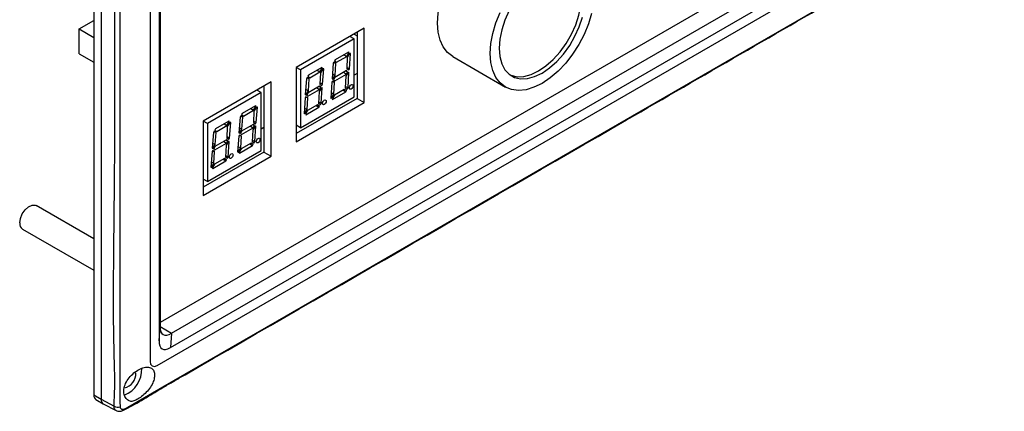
# Model space of a CAD drawing. Header units: millimetres. Extents: x 7320 to 8980, y -2461 to -1618.
# Tile 76 of 92: x 8539 to 8733, y -2347 to -2269. Entities that reach past the tile are written whole.
import ezdxf

# ---------------------------------------------------------------- set-up
doc = ezdxf.new("R2010")
doc.units = ezdxf.units.MM
doc.header["$LTSCALE"] = 3

msp = doc.modelspace()

# ---------------------------------------------------------------- linework, layer by layer
at = {"linetype": 'Continuous', "lineweight": 30}
for p, q in [((8553.37, -2142.54), (8553.37, -2343.41)), ((8554.79, -2143.36), (8554.79, -2344.23)), ((8564.47, -2148.95), (8564.47, -2336.76)), ((8566.24, -2150.96), (8566.24, -2332.7)), ((8566.45, -2151.08), (8566.45, -2329.9)), ((8703.58, -2249.93), (8566.45, -2329.1)), ((8568.72, -2331.21), (8706.55, -2251.64)), ((8565.89, -2337.57), (8713.53, -2252.34)), ((8568.51, -2334.01), (8709.33, -2252.73)), ((8550.47, -2271.11), (8553.37, -2269.44)), ((8550.47, -2276.01), (8550.47, -2271.11)), ((8550.47, -2271.11), (8553.37, -2272.78)), ((8606.76, -2270.95), (8593.32, -2278.7)), ((8606.76, -2285.64), (8606.76, -2270.95)), ((8604.78, -2273.07), (8594.17, -2279.19)), ((8604.78, -2273.07), (8603.93, -2272.58)), ((8604.77, -2272.1), (8605.35, -2272.43)), ((8604.78, -2284.5), (8604.78, -2273.07)), ((8605.35, -2271.76), (8605.35, -2284.83)), ((8550.47, -2276.01), (8553.37, -2277.68)), ((8601.06, -2277.19), (8600.92, -2277.41)), ((8603.66, -2275.68), (8601.06, -2277.19)), ((8601.32, -2277.68), (8603.31, -2276.54)), ((8602.74, -2276.21), (8603.31, -2276.54)), ((8603.31, -2276.54), (8603.79, -2275.74)), ((8603.39, -2276.7), (8603.31, -2278.99)), ((8603.88, -2275.93), (8603.39, -2276.7)), ((8603.79, -2275.74), (8603.66, -2275.68)), ((8603.84, -2278.99), (8604.06, -2275.94)), ((8604.06, -2275.94), (8603.88, -2275.93)), ((8624.26, -2276.57), (8634.65, -2282.57)), ((8594.17, -2279.19), (8593.32, -2278.7)), ((8593.32, -2278.7), (8593.32, -2293.4)), ((8598.39, -2278.73), (8595.78, -2280.23)), ((8598.03, -2279.58), (8598.52, -2278.79)), ((8598.6, -2278.97), (8598.12, -2279.75)), ((8598.52, -2278.79), (8598.39, -2278.73)), ((8598.56, -2282.03), (8598.79, -2278.99)), ((8598.79, -2278.99), (8598.6, -2278.97)), ((8600.62, -2277.89), (8600.41, -2280.98)), ((8600.77, -2277.67), (8600.62, -2277.89)), ((8600.76, -2277.68), (8601.18, -2277.92)), ((8601.18, -2277.92), (8600.77, -2277.67)), ((8600.92, -2277.41), (8601.32, -2277.68)), ((8601.01, -2280.29), (8601.18, -2277.92)), ((8603.31, -2278.98), (8603.7, -2279.2)), ((8603.31, -2278.99), (8603.7, -2279.2)), ((8603.32, -2278.69), (8603.84, -2278.99)), ((8603.7, -2279.2), (8603.84, -2278.99)), ((8594.17, -2279.19), (8594.17, -2290.62)), ((8595.35, -2280.94), (8595.13, -2284.02)), ((8595.49, -2280.71), (8595.35, -2280.94)), ((8595.48, -2280.72), (8595.91, -2280.97)), ((8595.91, -2280.97), (8595.49, -2280.71)), ((8595.78, -2280.23), (8595.65, -2280.45)), ((8595.65, -2280.45), (8596.04, -2280.73)), ((8595.74, -2283.33), (8595.91, -2280.97)), ((8596.04, -2280.73), (8598.03, -2279.58)), ((8597.47, -2279.26), (8598.03, -2279.58)), ((8598.12, -2279.75), (8598.03, -2282.03)), ((8600.41, -2280.96), (8600.55, -2281.05)), ((8600.41, -2280.98), (8600.55, -2281.05)), ((8600.48, -2279.98), (8601.01, -2280.29)), ((8600.55, -2281.05), (8601.01, -2280.29)), ((8600.95, -2280.68), (8600.7, -2281.17)), ((8600.94, -2281.33), (8603.24, -2280)), ((8603.24, -2279.34), (8600.95, -2280.68)), ((8602.67, -2279.67), (8603.24, -2280)), ((8603.17, -2280.43), (8603.02, -2282.76)), ((8603.67, -2279.63), (8603.17, -2280.43)), ((8603.18, -2279.38), (8603.48, -2279.56)), ((8603.48, -2279.56), (8603.24, -2279.34)), ((8603.24, -2280), (8603.48, -2279.56)), ((8603.57, -2282.75), (8603.75, -2279.72)), ((8603.65, -2279.66), (8603.75, -2279.72)), ((8603.75, -2279.72), (8603.67, -2279.63)), ((8605.35, -2279.93), (8604.78, -2280.26)), ((8588.37, -2281.56), (8574.94, -2289.32)), ((8586.96, -2282.38), (8586.96, -2295.44)), ((8588.37, -2296.26), (8588.37, -2281.56)), ((8595.2, -2283.02), (8595.74, -2283.33)), ((8595.66, -2284.37), (8597.96, -2283.04)), ((8597.96, -2282.39), (8595.67, -2283.72)), ((8597.4, -2282.72), (8597.96, -2283.04)), ((8597.9, -2282.42), (8598.21, -2282.6)), ((8598.39, -2282.68), (8597.9, -2283.47)), ((8598.21, -2282.6), (8597.96, -2282.39)), ((8597.96, -2283.04), (8598.21, -2282.6)), ((8598.03, -2282.02), (8598.42, -2282.25)), ((8598.03, -2282.03), (8598.42, -2282.25)), ((8598.04, -2281.73), (8598.56, -2282.03)), ((8598.29, -2285.79), (8598.47, -2282.76)), ((8598.37, -2282.71), (8598.47, -2282.76)), ((8598.47, -2282.76), (8598.39, -2282.68)), ((8598.42, -2282.25), (8598.56, -2282.03)), ((8600.37, -2281.63), (8600.15, -2284.75)), ((8600.5, -2281.44), (8600.37, -2281.63)), ((8600.49, -2281.46), (8600.89, -2281.69)), ((8600.89, -2281.69), (8600.5, -2281.44)), ((8600.7, -2281.17), (8600.94, -2281.33)), ((8600.75, -2283.99), (8600.89, -2281.69)), ((8602.82, -2283.03), (8600.87, -2284.15)), ((8602.81, -2283.03), (8603.24, -2283.28)), ((8603.24, -2283.28), (8602.82, -2283.03)), ((8603.02, -2282.74), (8603.43, -2282.98)), ((8603.02, -2282.76), (8603.43, -2282.98)), ((8603.04, -2282.44), (8603.57, -2282.75)), ((8603.43, -2282.98), (8603.57, -2282.75)), ((8586.39, -2283.68), (8575.79, -2289.81)), ((8586.39, -2283.68), (8585.55, -2283.19)), ((8586.39, -2295.11), (8586.39, -2283.68)), ((8605.35, -2284.83), (8593.32, -2291.77)), ((8594.17, -2290.62), (8604.78, -2284.5)), ((8595.09, -2284.68), (8594.88, -2287.79)), ((8595.22, -2284.49), (8595.09, -2284.68)), ((8595.13, -2284.01), (8595.28, -2284.09)), ((8595.13, -2284.02), (8595.28, -2284.09)), ((8595.21, -2284.5), (8595.61, -2284.73)), ((8595.61, -2284.73), (8595.22, -2284.49)), ((8595.28, -2284.09), (8595.74, -2283.33)), ((8595.67, -2283.72), (8595.42, -2284.21)), ((8595.42, -2284.21), (8595.66, -2284.37)), ((8595.48, -2287.03), (8595.61, -2284.73)), ((8597.9, -2283.47), (8597.74, -2285.8)), ((8600.15, -2284.75), (8600.25, -2284.83)), ((8600.22, -2283.68), (8600.75, -2283.99)), ((8600.25, -2284.83), (8600.75, -2283.99)), ((8600.87, -2284.15), (8600.41, -2284.92)), ((8600.41, -2284.92), (8600.5, -2285.02)), ((8600.5, -2285.02), (8603.11, -2283.52)), ((8602.54, -2283.19), (8603.11, -2283.52)), ((8603.11, -2283.52), (8603.24, -2283.28)), ((8605.35, -2284.83), (8606.76, -2285.64)), ((8585.27, -2286.3), (8582.67, -2287.8)), ((8584.36, -2286.82), (8584.92, -2287.15)), ((8584.92, -2287.15), (8585.4, -2286.35)), ((8585.49, -2286.54), (8585, -2287.32)), ((8585.4, -2286.35), (8585.27, -2286.3)), ((8585.45, -2289.6), (8585.68, -2286.55)), ((8585.68, -2286.55), (8585.49, -2286.54)), ((8593.32, -2293.4), (8606.76, -2285.64)), ((8594.95, -2286.73), (8595.48, -2287.03)), ((8595.22, -2288.07), (8597.83, -2286.56)), ((8597.55, -2286.07), (8595.6, -2287.2)), ((8597.27, -2286.23), (8597.83, -2286.56)), ((8597.54, -2286.08), (8597.97, -2286.33)), ((8597.97, -2286.33), (8597.55, -2286.07)), ((8597.74, -2285.79), (8598.16, -2286.03)), ((8597.74, -2285.8), (8598.16, -2286.03)), ((8597.76, -2285.49), (8598.29, -2285.79)), ((8597.83, -2286.56), (8597.97, -2286.33)), ((8598.16, -2286.03), (8598.29, -2285.79)), ((8582.24, -2288.5), (8582.02, -2291.59)), ((8582.38, -2288.28), (8582.24, -2288.5)), ((8582.37, -2288.29), (8582.8, -2288.54)), ((8582.8, -2288.54), (8582.38, -2288.28)), ((8582.67, -2287.8), (8582.54, -2288.02)), ((8582.54, -2288.02), (8582.93, -2288.3)), ((8582.62, -2290.9), (8582.8, -2288.54)), ((8582.93, -2288.3), (8584.92, -2287.15)), ((8585, -2287.32), (8584.92, -2289.6)), ((8594.88, -2287.79), (8594.98, -2287.87)), ((8594.98, -2287.87), (8595.48, -2287.03)), ((8595.6, -2287.2), (8595.14, -2287.96)), ((8595.14, -2287.96), (8595.22, -2288.07)), ((8575.79, -2289.81), (8574.94, -2289.32)), ((8574.94, -2289.32), (8574.94, -2304.01)), ((8575.79, -2289.81), (8575.79, -2301.24)), ((8580, -2289.34), (8577.4, -2290.84)), ((8577.66, -2291.34), (8579.65, -2290.19)), ((8579.09, -2289.87), (8579.65, -2290.19)), ((8579.65, -2290.19), (8580.13, -2289.4)), ((8579.73, -2290.36), (8579.65, -2292.65)), ((8580.22, -2289.59), (8579.73, -2290.36)), ((8580.13, -2289.4), (8580, -2289.34)), ((8580.18, -2292.65), (8580.41, -2289.6)), ((8580.41, -2289.6), (8580.22, -2289.59)), ((8582.09, -2290.59), (8582.62, -2290.9)), ((8582.55, -2291.94), (8584.85, -2290.61)), ((8584.85, -2289.96), (8582.56, -2291.29)), ((8584.29, -2290.29), (8584.85, -2290.61)), ((8584.79, -2289.99), (8585.1, -2290.17)), ((8585.28, -2290.25), (8584.79, -2291.04)), ((8585.1, -2290.17), (8584.85, -2289.96)), ((8584.85, -2290.61), (8585.1, -2290.17)), ((8584.92, -2289.59), (8585.31, -2289.82)), ((8584.92, -2289.6), (8585.31, -2289.82)), ((8584.93, -2289.3), (8585.45, -2289.6)), ((8585.18, -2293.36), (8585.36, -2290.33)), ((8585.26, -2290.28), (8585.36, -2290.33)), ((8585.36, -2290.33), (8585.28, -2290.25)), ((8585.31, -2289.82), (8585.45, -2289.6)), ((8586.96, -2290.54), (8586.39, -2290.87)), ((8594.17, -2290.62), (8593.32, -2290.13)), ((8576.97, -2291.55), (8576.75, -2294.63)), ((8577.11, -2291.32), (8576.97, -2291.55)), ((8577.1, -2291.34), (8577.52, -2291.58)), ((8577.52, -2291.58), (8577.11, -2291.32)), ((8577.4, -2290.84), (8577.26, -2291.07)), ((8577.26, -2291.07), (8577.66, -2291.34)), ((8577.35, -2293.94), (8577.52, -2291.58)), ((8579.65, -2292.64), (8580.04, -2292.86)), ((8579.65, -2292.65), (8580.04, -2292.86)), ((8579.66, -2292.35), (8580.18, -2292.65)), ((8580.04, -2292.86), (8580.18, -2292.65)), ((8581.98, -2292.25), (8581.76, -2295.36)), ((8582.11, -2292.06), (8581.98, -2292.25)), ((8582.02, -2291.58), (8582.17, -2291.66)), ((8582.02, -2291.59), (8582.17, -2291.66)), ((8582.1, -2292.07), (8582.5, -2292.3)), ((8582.5, -2292.3), (8582.11, -2292.06)), ((8582.17, -2291.66), (8582.62, -2290.9)), ((8582.56, -2291.29), (8582.31, -2291.78)), ((8582.31, -2291.78), (8582.55, -2291.94)), ((8582.37, -2294.6), (8582.5, -2292.3)), ((8584.79, -2291.04), (8584.63, -2293.37)), ((8576.75, -2294.62), (8576.89, -2294.71)), ((8576.75, -2294.63), (8576.89, -2294.71)), ((8576.82, -2293.64), (8577.35, -2293.94)), ((8576.89, -2294.71), (8577.35, -2293.94)), ((8577.29, -2294.34), (8577.04, -2294.82)), ((8577.28, -2294.98), (8579.58, -2293.66)), ((8579.58, -2293), (8577.29, -2294.34)), ((8579.02, -2293.33), (8579.58, -2293.66)), ((8579.52, -2294.09), (8579.36, -2296.41)), ((8579.52, -2293.04), (8579.82, -2293.22)), ((8580.01, -2293.29), (8579.52, -2294.09)), ((8579.82, -2293.22), (8579.58, -2293)), ((8579.58, -2293.66), (8579.82, -2293.22)), ((8579.91, -2296.41), (8580.09, -2293.38)), ((8579.99, -2293.32), (8580.09, -2293.38)), ((8580.09, -2293.38), (8580.01, -2293.29)), ((8581.84, -2294.29), (8582.37, -2294.6)), ((8581.87, -2295.44), (8582.37, -2294.6)), ((8582.11, -2295.63), (8584.72, -2294.13)), ((8584.44, -2293.64), (8582.49, -2294.76)), ((8584.15, -2293.8), (8584.72, -2294.13)), ((8584.43, -2293.65), (8584.86, -2293.89)), ((8584.86, -2293.89), (8584.44, -2293.64)), ((8584.63, -2293.36), (8585.05, -2293.6)), ((8584.63, -2293.37), (8585.05, -2293.6)), ((8584.65, -2293.06), (8585.18, -2293.36)), ((8584.72, -2294.13), (8584.86, -2293.89)), ((8585.05, -2293.6), (8585.18, -2293.36)), ((8586.96, -2295.44), (8574.94, -2302.38)), ((8574.94, -2304.01), (8588.37, -2296.26)), ((8575.79, -2301.24), (8586.39, -2295.11)), ((8576.71, -2295.29), (8576.49, -2298.41)), ((8576.84, -2295.1), (8576.71, -2295.29)), ((8576.83, -2295.12), (8577.23, -2295.35)), ((8577.23, -2295.35), (8576.84, -2295.1)), ((8577.04, -2294.82), (8577.28, -2294.98)), ((8577.09, -2297.64), (8577.23, -2295.35)), ((8579.36, -2296.4), (8579.77, -2296.64)), ((8579.36, -2296.41), (8579.77, -2296.64)), ((8579.38, -2296.1), (8579.91, -2296.41)), ((8579.77, -2296.64), (8579.91, -2296.41)), ((8581.76, -2295.36), (8581.87, -2295.44)), ((8582.49, -2294.76), (8582.02, -2295.53)), ((8582.02, -2295.53), (8582.11, -2295.63)), ((8586.96, -2295.44), (8588.37, -2296.26)), ((8576.49, -2298.41), (8576.59, -2298.48)), ((8576.57, -2297.34), (8577.09, -2297.64)), ((8576.59, -2298.48), (8577.09, -2297.64)), ((8577.21, -2297.81), (8576.75, -2298.57)), ((8576.75, -2298.57), (8576.84, -2298.68)), ((8576.84, -2298.68), (8579.45, -2297.17)), ((8579.16, -2296.68), (8577.21, -2297.81)), ((8578.88, -2296.85), (8579.45, -2297.17)), ((8579.15, -2296.69), (8579.58, -2296.94)), ((8579.58, -2296.94), (8579.16, -2296.68)), ((8579.45, -2297.17), (8579.58, -2296.94)), ((8575.79, -2301.24), (8574.94, -2300.75)), ((8553.37, -2312.53), (8541.99, -2305.96)), ((8539.3, -2310.64), (8553.37, -2318.77)), ((8566.24, -2332.7), (8566.45, -2329.9)), ((8566.45, -2329.9), (8568.72, -2331.21)), ((8568.72, -2331.21), (8568.51, -2334.01)), ((8553.37, -2343.41), (8554.79, -2344.23)), ((8553.79, -2344.33), (8555.2, -2345.14)), ((8554.79, -2344.23), (8557.37, -2345.62)), ((8555.23, -2345.16), (8557.76, -2346.48)), ((8559.08, -2346.46), (8559.1, -2346.46))]:
    msp.add_line(p, q, dxfattribs=at)
at = {"linetype": 'Continuous', "lineweight": 30, "flags": 128}
for points in [[(8558.53, -2145.52), (8558.53, -2145.52), (8558.53, -2147.15), (8558.53, -2153.68), (8558.53, -2179.81), (8558.53, -2284.33), (8558.53, -2298.33), (8558.53, -2336.21), (8558.53, -2345.08), (8558.53, -2345.08)], [(8559.94, -2345.89), (8559.94, -2345.89), (8561.36, -2345.08), (8567.01, -2341.81), (8589.64, -2328.75), (8680.15, -2276.5), (8692.27, -2269.5), (8725.08, -2250.56), (8732.76, -2246.13), (8732.76, -2246.13)], [(8621.26, -2269.93), (8621.38, -2268), (8621.76, -2265.98), (8622.37, -2263.91), (8623.21, -2261.84), (8624.26, -2259.82), (8625.48, -2257.91), (8626.85, -2256.15), (8628.34, -2254.58), (8629.9, -2253.24), (8631.51, -2252.17), (8633.11, -2251.39), (8634.68, -2250.92), (8636.16, -2250.77), (8637.53, -2250.95), (8638.76, -2251.45)], [(8635.56, -2280.18), (8635.74, -2280.26), (8636.95, -2280.54), (8638.29, -2280.48), (8639.72, -2280.1), (8641.2, -2279.4), (8642.67, -2278.4), (8644.1, -2277.13), (8645.44, -2275.64), (8646.65, -2273.96), (8647.7, -2272.15), (8648.54, -2270.26), (8649.17, -2268.35), (8649.55, -2266.48), (8649.68, -2264.7)], [(8635.4, -2267.46), (8634.55, -2269.35), (8633.93, -2271.26), (8633.55, -2273.13), (8633.42, -2274.91), (8633.55, -2276.53), (8633.93, -2277.96), (8634.55, -2279.15), (8635.4, -2280.06), (8636.45, -2280.66), (8637.66, -2280.94), (8639, -2280.89), (8640.43, -2280.51), (8641.9, -2279.81), (8643.38, -2278.81), (8644.8, -2277.54), (8646.15, -2276.05), (8647.36, -2274.37), (8648.4, -2272.55), (8649.25, -2270.67), (8649.88, -2268.76)], [(8631.65, -2275.93), (8631.78, -2274), (8632.15, -2271.98), (8632.77, -2269.91), (8633.61, -2267.84)], [(8651.65, -2268.04), (8651.04, -2270.11), (8650.2, -2272.18), (8649.15, -2274.2), (8647.93, -2276.11), (8646.56, -2277.87), (8645.07, -2279.44), (8643.51, -2280.78), (8641.9, -2281.85), (8640.3, -2282.63), (8638.73, -2283.1), (8637.25, -2283.25), (8635.88, -2283.07), (8634.65, -2282.57), (8633.61, -2281.76), (8632.77, -2280.66), (8632.15, -2279.3), (8631.78, -2277.71), (8631.65, -2275.93)], [(8624.26, -2276.57), (8624.26, -2276.57), (8623.21, -2275.76), (8622.37, -2274.66), (8621.76, -2273.3), (8621.38, -2271.71), (8621.26, -2269.93)], [(8538.74, -2309.4), (8538.86, -2308.53), (8539.23, -2307.63), (8539.79, -2306.82), (8540.47, -2306.21), (8541.17, -2305.88), (8541.8, -2305.88), (8541.99, -2305.96)], [(8564.47, -2336.76), (8564.58, -2337.32), (8564.89, -2337.67), (8565.35, -2337.76), (8565.89, -2337.57)], [(8553.37, -2343.41), (8553.4, -2343.71), (8553.48, -2343.97), (8553.61, -2344.18), (8553.79, -2344.33), (8553.79, -2344.33)]]:
    msp.add_lwpolyline(points, dxfattribs=at)
at = {"linetype": 'Continuous', "lineweight": 30}
for centre, radius, start, end in [((8539.99, -2309.58), 1.27, 172.0832, 236.6047), ((8557.29, -2338.28), 5.56, 292.1804, 1.4083), ((8558.81, -2339.18), 2.87, 281.3559, 3.0931), ((8555.73, -2344.35), 0.95, 172.5348, 238.0617), ((8555.76, -2344.34), 0.976, 173.5114, 237.0851), ((8558.14, -2344.37), 1.46, 238.3763, 287.3207), ((8558.91, -2346.13), 0.37, 299.5046, 353.4929)]:
    msp.add_arc(centre, radius, start, end, dxfattribs=at)
for centre in [(8604.2, -2282.54), (8598.89, -2285.6), (8585.81, -2293.15), (8580.51, -2296.21)]:
    msp.add_ellipse(centre, major_axis=(0.26, 0.451), ratio=0.577382, dxfattribs=at)
for centre in [(8571.95, -2323), (8571.74, -2325.8)]:
    msp.add_ellipse(centre, major_axis=(4.9, 8.49), ratio=0.294623, start_param=2.66973, end_param=3.613395, dxfattribs=at)
for points, knots in [([(8557.37, -2345.62), (8557.43, -2344.07), (8557.56, -2340.96), (8557.11, -2327.79), (8558, -2277.9), (8556.98, -2225.57), (8557.51, -2180.82), (8557.83, -2171.98), (8558.04, -2163.09), (8558.04, -2154.07), (8557.59, -2147.85), (8557.37, -2144.75)], [0, 0, 0, 0, 0.0236748, 0.047412, 0.1930814, 0.7757587, 0.8206238, 0.8655485, 0.9104413, 0.9552404, 1, 1, 1, 1]), ([(8569.37, -2340.57), (8570.04, -2340.18), (8600.71, -2322.48), (8646.42, -2296.14), (8695.07, -2267.95), (8716.71, -2255.56), (8724.37, -2251), (8729.31, -2248.36), (8731.74, -2246.98), (8732.8, -2246.22), (8733.19, -2245.94)], [0, 0, 0, 0, 0.012369, 0.561545, 0.836133, 0.90478, 0.95623, 0.978504, 0.991974, 1, 1, 1, 1]), ([(8565.36, -2339.8), (8565.36, -2339.48), (8565.37, -2338.85), (8564.91, -2338.17), (8564.23, -2337.84), (8563.33, -2337.9), (8562.31, -2338.31), (8561.26, -2339.02), (8560.31, -2339.98), (8559.59, -2341.1), (8559.24, -2342.26), (8559.28, -2343.31), (8559.72, -2344.17), (8560.33, -2344.65), (8561.05, -2344.71), (8561.87, -2344.37), (8562.81, -2343.75), (8563.75, -2342.89), (8564.57, -2341.87), (8565.17, -2340.79), (8565.3, -2340.12), (8565.36, -2339.8)], [0, 0, 0, 0, 0.052726, 0.1054616, 0.1582688, 0.2116078, 0.2642354, 0.317277, 0.3714994, 0.4265703, 0.4807111, 0.5327855, 0.5839622, 0.636972, 0.6891694, 0.7408419, 0.7925297, 0.8438298, 0.896651, 0.9513017, 1, 1, 1, 1]), ([(8559.07, -2346.44), (8559.44, -2346.28), (8560.42, -2345.83), (8562.14, -2344.87), (8564.51, -2343.44), (8566.96, -2341.95), (8568.7, -2340.95), (8569.37, -2340.57)], [0, 0, 0, 0, 0.095111, 0.256404, 0.492082, 0.804957, 1, 1, 1, 1]), ([(8558.53, -2345.08), (8558.53, -2345.08), (8558.57, -2345.31), (8558.57, -2345.54), (8558.57, -2345.77)], [0, 0, 0, 0, 0.000066, 1, 1, 1, 1]), ([(8557.77, -2346.46), (8557.69, -2346.42), (8557.51, -2346.31), (8557.38, -2346), (8557.37, -2345.73), (8557.37, -2345.62)], [0, 0, 0, 0, 0.2970661, 0.7070182, 1, 1, 1, 1]), ([(8557.77, -2346.46), (8557.87, -2346.51), (8558.11, -2346.63), (8558.54, -2346.63), (8558.89, -2346.56), (8559.06, -2346.47), (8559.09, -2346.45)], [0, 0, 0, 0, 0.243864, 0.573007, 0.923786, 1, 1, 1, 1]), ([(8558.57, -2345.77), (8558.57, -2345.82), (8558.58, -2345.96), (8558.67, -2346.12), (8558.83, -2346.23), (8559.04, -2346.26), (8559.2, -2346.2), (8559.28, -2346.18)], [0, 0, 0, 0, 0.149134, 0.361723, 0.576577, 0.790503, 1, 1, 1, 1]), ([(8559.28, -2346.18), (8559.51, -2346.1), (8559.74, -2346.02), (8559.94, -2345.89), (8559.94, -2345.89)], [0, 0, 0, 0, 0.999934, 1, 1, 1, 1])]:
    msp.add_open_spline(points, degree=3, knots=knots, dxfattribs=at)

doc.saveas('drawing.dxf')
